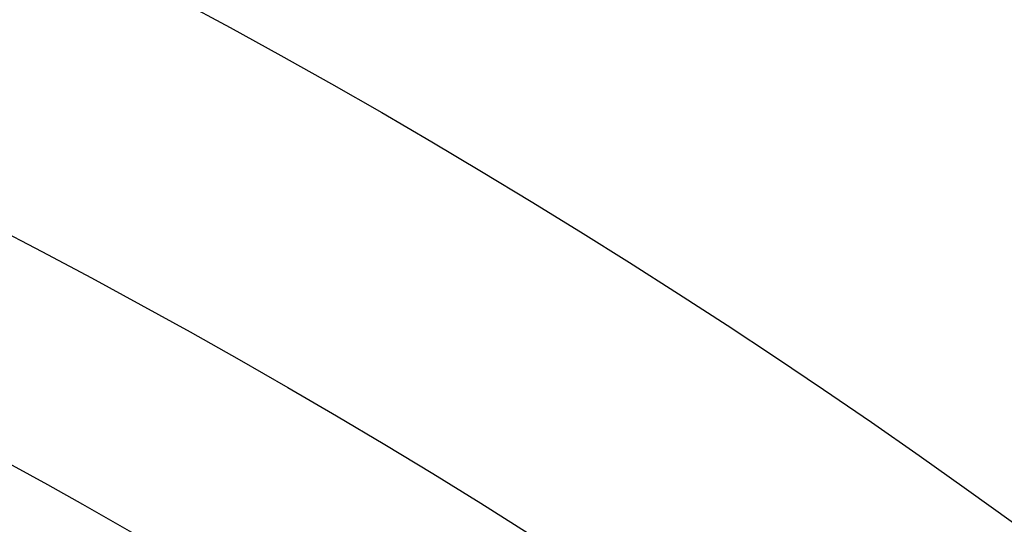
# Model space of a CAD drawing. Extents: x 12895 to 14339, y -6833 to -5581.
# Tile 33 of 79: x 13637.51 to 13643.98, y -6343.04 to -6339.73. Entities that reach past the tile are written whole.
import ezdxf

# ---------------------------------------------------------------- set-up
doc = ezdxf.new("R2010")
doc.units = 0
doc.layers.get('0').update_dxf_attribs({"linetype": 'CONTINUOUS'})
doc.layers.add('BLANCO_METALICO', color=7, linetype='CONTINUOUS')
doc.layers.add('COLOR', color=7, linetype='CONTINUOUS')

msp = doc.modelspace()

# ---------------------------------------------------------------- linework, layer by layer
at = {"extrusion": (-0.2249510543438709, 8.038899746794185e-15, 0.9743700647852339)}
msp.add_lwpolyline([(6339.841516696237, 13345.0425022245), (6339.366101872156, 13344.7073845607), (6338.892938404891, 13344.36819328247), (6338.422075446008, 13344.02495177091), (6337.95356184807, 13343.67768423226), (6337.487446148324, 13343.32641569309), (6337.023776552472, 13342.97117199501), (6336.562600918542, 13342.61197978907), (6336.103966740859, 13342.24886652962), (6335.647921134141, 13341.88186046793), (6335.194510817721, 13341.51099064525), (6334.743782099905, 13341.13628688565), (6334.29578086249, 13340.75777978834), (6333.850552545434, 13340.37550071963), (6333.408142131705, 13339.98948180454), (6332.968594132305, 13339.59975591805), (6332.531952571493, 13339.2063566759), (6332.098260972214, 13338.80931842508), (6331.667562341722, 13338.40867623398), (6331.239899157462, 13338.00446588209), (6330.815313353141, 13337.5967238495), (6330.393846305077, 13337.18548730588), (6329.975538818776, 13336.77079409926), (6329.560431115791, 13336.35268274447), (6329.148562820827, 13335.93119241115), (6328.739972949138, 13335.50636291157), (6328.334699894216, 13335.07823468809), (6327.932781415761, 13334.64684880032), (6327.53425462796, 13334.21224691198), (6327.139155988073, 13333.77447127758), (6326.747521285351, 13333.33356472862), (6326.359385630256, 13332.8895706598), (6325.974783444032, 13332.44253301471), (6325.593748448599, 13331.9924962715), (6325.216313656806, 13331.53950542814), (6324.842511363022, 13331.08360598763), (6324.472373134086, 13330.6248439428), (6324.105929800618, 13330.16326576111), (6323.743211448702, 13329.69891836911), (6323.384247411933, 13329.23184913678), (6323.029066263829, 13328.76210586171), (6322.677695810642, 13328.28973675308), (6322.330163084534, 13327.81479041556), (6321.98649433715, 13327.33731583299), (6321.646715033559, 13326.85736235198), (6321.310849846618, 13326.37497966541), (6320.978922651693, 13325.89021779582), (6320.650956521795, 13325.40312707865), (6320.326973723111, 13324.91375814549), (6320.00699571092, 13324.42216190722), (6319.691043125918, 13323.92838953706), (6319.379135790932, 13323.43249245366), (6319.071292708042, 13322.93452230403), (6318.767532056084, 13322.4345309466), (6318.467871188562, 13321.9325704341), (6318.17232663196, 13321.42869299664), (6317.88091408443, 13320.92295102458), (6317.593648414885, 13320.41539705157), (6317.310543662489, 13319.90608373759), (6317.031613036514, 13319.39506385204), (6316.756868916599, 13318.88239025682), (6316.486322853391, 13318.36811588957), (6316.219985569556, 13317.85229374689), (6315.957866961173, 13317.33497686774), (6315.699976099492, 13316.81621831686), (6315.446321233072, 13316.29607116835), (6315.196909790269, 13315.77458848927), (6314.951748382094, 13315.25182332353), (6314.710842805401, 13314.72782867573), (6314.474198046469, 13314.20265749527), (6314.241818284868, 13313.67636266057), (6314.013706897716, 13313.14899696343), (6313.789866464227, 13312.62061309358), (6313.570298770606, 13312.09126362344), (6313.355004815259, 13311.56100099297), (6313.143984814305, 13311.02987749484), (6312.93723820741, 13310.49794525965), (6312.734763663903, 13309.96525624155), (6312.536559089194, 13309.43186220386), (6312.342621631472, 13308.89781470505), (6312.152947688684, 13308.36316508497), (6311.967532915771, 13307.82796445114), (6311.786372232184, 13307.29226366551), (6311.609459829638, 13306.75611333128), (6311.43678918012, 13306.21956378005), (6311.268353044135, 13305.68266505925), (6311.104143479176, 13305.14546691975), (6310.944151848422, 13304.60801880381), (6310.788368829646, 13304.07036983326), (6310.63678442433, 13303.53256879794), (6310.489387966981, 13302.99466414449), (6310.346168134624, 13302.45670396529), (6310.207112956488, 13301.91873598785), (6310.072209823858, 13301.3808075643), (6309.941445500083, 13300.84296566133), (6309.814806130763, 13300.30525685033), (6309.69227725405, 13299.76772729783), (6309.573843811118, 13299.23042275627), (6309.459490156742, 13298.69338855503), (6309.349200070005, 13298.15666959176), (6309.242956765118, 13297.62031032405), (6309.140742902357, 13297.08435476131), (6309.04254059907, 13296.54884645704), (6308.948331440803, 13296.01382850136), (6308.858096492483, 13295.47934351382), (6308.771816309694, 13294.94543363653), (6308.689470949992, 13294.4121405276), (6308.611039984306, 13293.87950535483), (6308.536502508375, 13293.34756878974), (6308.465837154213, 13292.81637100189), (6308.399022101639, 13292.28595165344), (6308.336035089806, 13291.75634989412), (6308.27685342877, 13291.22760435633), (6308.221454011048, 13290.69975315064), (6308.169813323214, 13290.17283386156), (6308.121907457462, 13289.64688354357), (6308.077712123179, 13289.12193871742), (6308.037202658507, 13288.59803536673), (6308.00035404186, 13288.07520893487), (6307.967140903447, 13287.55349432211), (6307.937537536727, 13287.03292588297), (6307.911517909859, 13286.51353742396), (6307.889055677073, 13285.99536220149), (6307.87012419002, 13285.47843292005), (6307.854696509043, 13284.96278173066), (6307.842745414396, 13284.4484402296), (6307.834243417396, 13283.93543945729), (6307.829162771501, 13283.42380989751), (6307.827475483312, 13282.91358147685), (6307.82922295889, 13282.39433270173), (6307.834485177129, 13281.87363342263), (6307.843291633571, 13281.35151519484), (6307.855671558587, 13280.82801017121), (6307.871653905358, 13280.30315110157), (6307.891267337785, 13279.77697133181), (6307.914540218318, 13279.2495048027), (6307.941500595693, 13278.72078604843), (6307.972176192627, 13278.1908501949), (6308.006594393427, 13277.6597329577), (6308.044782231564, 13277.12747063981), (6308.086766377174, 13276.59410012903), (6308.132573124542, 13276.05965889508), (6308.182228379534, 13275.5241849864), (6308.235757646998, 13274.98771702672), (6308.293186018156, 13274.45029421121), (6308.354538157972, 13273.91195630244), (6308.419838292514, 13273.37274362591), (6308.48911019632, 13272.83269706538), (6308.562377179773, 13272.2918580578), (6308.639662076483, 13271.75026858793), (6308.720987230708, 13271.20797118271), (6308.806374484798, 13270.66500890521), (6308.895845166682, 13270.1214253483), (6308.989420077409, 13269.577264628), (6309.087119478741, 13269.03257137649), (6309.188963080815, 13268.4873907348), (6309.294970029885, 13267.94176834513), (6309.405158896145, 13267.39575034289), (6309.519547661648, 13266.84938334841), (6309.638153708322, 13266.30271445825), (6309.760993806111, 13265.75579123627), (6309.888084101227, 13265.20866170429), (6310.019440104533, 13264.66137433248), (6310.155076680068, 13264.11397802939), (6310.295008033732, 13263.56652213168), (6310.439247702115, 13263.01905639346), (6310.587808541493, 13262.47163097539), (6310.74070271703, 13261.92429643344), (6310.897941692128, 13261.37710370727), (6311.059536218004, 13260.83010410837), (6311.225496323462, 13260.28334930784), (6311.395831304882, 13259.7368913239), (6311.570549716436, 13259.19078250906), (6311.749659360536, 13258.64507553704), (6311.933167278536, 13258.0998233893), (6312.121079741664, 13257.55507934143), (6312.313402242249, 13257.01089694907), (6312.510139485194, 13256.46733003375), (6312.711295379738, 13255.92443266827), (6312.916873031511, 13255.38225916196), (6313.126874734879, 13254.84086404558), (6313.341301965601, 13254.30030205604), (6313.560155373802, 13253.7606281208), (6313.783434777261, 13253.22189734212), (6314.011139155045, 13252.68416498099), (6314.243266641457, 13252.1474864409), (6314.479814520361, 13251.61191725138), (6314.720779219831, 13251.07751305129), (6314.966156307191, 13250.544329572), (6315.21594048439, 13250.01242262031), (6315.470125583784, 13249.48184806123), (6315.728704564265, 13248.95266180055), (6315.991669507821, 13248.42491976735), (6316.259011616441, 13247.8986778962), (6316.530721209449, 13247.37399210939), (6316.806787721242, 13246.85091829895), (6317.087199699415, 13246.32951230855), (6317.371944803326, 13245.80982991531), (6317.661009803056, 13245.29192681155), (6317.954380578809, 13244.7758585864), (6318.252042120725, 13244.26168070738), (6318.553978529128, 13243.74944850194), (6318.860173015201, 13243.23921713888), (6319.170607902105, 13242.73104160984), (6319.485264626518, 13242.22497671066), (6319.80412374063, 13241.72107702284), (6320.127164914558, 13241.21939689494), (6320.454366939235, 13240.71999042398), (6320.785707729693, 13240.22291143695), (6321.121164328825, 13239.72821347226), (6321.460712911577, 13239.23594976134), (6321.80432878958, 13238.74617321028), (6322.151986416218, 13238.25893638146), (6322.503659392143, 13237.77429147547), (6322.85932047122, 13237.29229031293), (6323.218941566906, 13236.81298431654), (6323.582493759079, 13236.33642449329), (6323.949947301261, 13235.86266141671), (6324.321271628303, 13235.39174520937), (6324.696435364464, 13234.92372552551), (6325.075406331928, 13234.45865153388), (6325.458151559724, 13233.99657190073), (6325.844637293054, 13233.53753477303), (6326.234829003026, 13233.08158776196), (6326.628691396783, 13232.62877792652), (6327.026188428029, 13232.17915175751), (6327.427283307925, 13231.73275516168), (6327.83193851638, 13231.28963344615), (6328.240115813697, 13230.84983130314), (6328.651776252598, 13230.413392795), (6329.066880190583, 13229.98036133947), (6329.485387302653, 13229.55077969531), (6329.907256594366, 13229.12468994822), (6330.332446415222, 13228.70213349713), (6330.760914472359, 13228.28315104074), (6331.192617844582, 13227.86778256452), (6331.627512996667, 13227.45606732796), (6332.065555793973, 13227.04804385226), (6332.506701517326, 13226.64374990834), (6332.950904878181, 13226.24322250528), (6333.398120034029, 13225.84649787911), (6333.848300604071, 13225.45361148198), (6334.301399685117, 13225.06459797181), (6334.757369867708, 13224.67949120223), (6335.21616325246, 13224.29832421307), (6335.677731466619, 13223.92112922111), (6336.142025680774, 13223.54793761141), (6336.608996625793, 13223.17877992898), (6337.078594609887, 13222.81368587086), (6337.550769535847, 13222.45268427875), (6338.025470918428, 13222.09580313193), (6338.502647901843, 13221.74306954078), (6338.982249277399, 13221.3945097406), (6339.464223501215, 13221.05014908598), (6339.948518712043, 13220.71001204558), (6340.435082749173, 13220.37412219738), (6340.923863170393, 13220.04250222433)], dxfattribs=at)
at = {"extrusion": (-0.2249510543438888, -3.01232403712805e-14, 0.9743700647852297)}
msp.add_lwpolyline([(6339.083899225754, 13220.04250222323), (6338.617968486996, 13220.37982577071), (6338.154309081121, 13220.72108551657), (6337.692967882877, 13221.06625769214), (6337.233991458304, 13221.41531775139), (6336.777426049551, 13221.76824037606), (6336.323317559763, 13222.12499948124), (6335.871711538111, 13222.48556822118), (6335.422653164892, 13222.84991899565), (6334.976187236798, 13223.21802345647), (6334.532358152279, 13223.58985251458), (6334.091209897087, 13223.96537634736), (6333.652786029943, 13224.34456440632), (6333.217129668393, 13224.72738542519), (6332.784283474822, 13225.11380742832), (6332.354289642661, 13225.5037977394), (6331.927189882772, 13225.89732299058), (6331.503025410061, 13226.29434913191), (6331.081836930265, 13226.69484144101), (6330.663664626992, 13227.09876453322), (6330.248548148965, 13227.50608237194), (6329.836526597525, 13227.91675827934), (6329.427638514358, 13228.33075494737), (6329.021921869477, 13228.748034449), (6328.619414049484, 13229.16855824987), (6328.220151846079, 13229.59228722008), (6327.824171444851, 13230.0191816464), (6327.43150841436, 13230.4492012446), (6327.042197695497, 13230.88230517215), (6326.656273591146, 13231.3184520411), (6326.273769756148, 13231.75759993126), (6325.894719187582, 13232.19970640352), (6325.519154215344, 13232.64472851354), (6325.147106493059, 13233.09262282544), (6324.778606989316, 13233.54334542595), (6324.413685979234, 13233.99685193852), (6324.052373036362, 13234.45309753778), (6323.694697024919, 13234.91203696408), (6323.340686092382, 13235.37362453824), (6322.990367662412, 13235.83781417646), (6322.643768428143, 13236.30455940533), (6322.300914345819, 13236.77381337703), (6321.961830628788, 13237.24552888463), (6321.626541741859, 13237.71965837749), (6321.295071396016, 13238.19615397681), (6320.967442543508, 13238.67496749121), (6320.643677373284, 13239.15605043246), (6320.323797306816, 13239.63935403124), (6320.007822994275, 13240.12482925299), (6319.695774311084, 13240.61242681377), (6319.387670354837, 13241.10209719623), (6319.08352944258, 13241.59379066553), (6318.783369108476, 13242.08745728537), (6318.487206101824, 13242.58304693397), (6318.195056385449, 13243.08050932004), (6317.906935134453, 13243.57979399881), (6317.622856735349, 13244.08085038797), (6317.342834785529, 13244.58362778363), (6317.066882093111, 13245.08807537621), (6316.795010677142, 13245.59414226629), (6316.527231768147, 13246.10177748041), (6316.263555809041, 13246.61092998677), (6316.003992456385, 13247.12154871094), (6315.748550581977, 13247.63358255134), (6315.497238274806, 13248.14698039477), (6315.250062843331, 13248.66169113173), (6315.007030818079, 13249.17766367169), (6314.768147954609, 13249.69484695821), (6314.533419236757, 13250.21318998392), (6314.302848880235, 13250.73264180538), (6314.076440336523, 13251.25315155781), (6313.854196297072, 13251.77466846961), (6313.636118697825, 13252.29714187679), (6313.42220872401, 13252.82052123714), (6313.212466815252, 13253.34475614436), (6313.006892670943, 13253.86979634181), (6312.805485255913, 13254.39559173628), (6312.608242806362, 13254.92209241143), (6312.415162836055, 13255.44924864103), (6312.226242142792, 13255.97701090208), (6312.041476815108, 13256.50532988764), (6311.860862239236, 13257.03415651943), (6311.684393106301, 13257.56344196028), (6311.512063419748, 13258.09313762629), (6311.343866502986, 13258.62319519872), (6311.179795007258, 13259.15356663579), (6311.019840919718, 13259.68420418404), (6310.863995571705, 13260.2150603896), (6310.712249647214, 13260.74608810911), (6310.564593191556, 13261.27724052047), (6310.421015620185, 13261.80847113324), (6310.281505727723, 13262.33973379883), (6310.146051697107, 13262.87098272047), (6310.01464110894, 13263.40217246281), (6309.887260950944, 13263.93325796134), (6309.763897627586, 13264.4641945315), (6309.644536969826, 13264.99493787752), (6309.529164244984, 13265.525444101), (6309.417764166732, 13266.05566970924), (6309.310320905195, 13266.5855716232), (6309.206818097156, 13267.11510718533), (6309.107238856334, 13267.64423416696), (6309.011565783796, 13268.17291077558), (6308.919780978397, 13268.70109566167), (6308.831866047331, 13269.22874792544), (6308.747802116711, 13269.75582712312), (6308.667569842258, 13270.28229327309), (6308.591149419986, 13270.80810686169), (6308.518520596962, 13271.33322884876), (6308.449662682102, 13271.85762067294), (6308.384554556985, 13272.3812442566), (6308.3231746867, 13272.90406201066), (6308.265501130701, 13273.42603683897), (6308.211511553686, 13273.94713214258), (6308.16118323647, 13274.46731182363), (6308.114493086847, 13274.98654028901), (6308.071417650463, 13275.50478245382), (6308.031933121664, 13276.02200374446), (6307.996015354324, 13276.53817010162), (6307.963639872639, 13277.05324798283), (6307.934781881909, 13277.56720436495), (6307.909416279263, 13278.08000674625), (6307.887517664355, 13278.59162314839), (6307.869060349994, 13279.10202211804), (6307.854018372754, 13279.61117272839), (6307.842365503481, 13280.11904458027), (6307.834075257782, 13280.62560780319), (6307.829120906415, 13281.13083305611), (6307.827475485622, 13281.63469152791), (6307.829268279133, 13282.16063006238), (6307.834667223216, 13282.68805624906), (6307.843702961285, 13283.21693728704), (6307.856405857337, 13283.74723974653), (6307.872805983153, 13284.27892956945), (6307.892933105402, 13284.81197207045), (6307.916816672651, 13285.34633193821), (6307.944485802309, 13285.88197323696), (6307.975969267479, 13286.41885940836), (6308.011295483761, 13286.9569532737), (6308.050492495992, 13287.49621703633), (6308.093587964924, 13288.03661228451), (6308.140609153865, 13288.5780999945), (6308.191582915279, 13289.12064053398), (6308.246535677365, 13289.66419366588), (6308.305493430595, 13290.2087185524), (6308.368481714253, 13290.75417375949), (6308.435525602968, 13291.30051726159), (6308.506649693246, 13291.84770644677), (6308.58187809, 13292.39569812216), (6308.661234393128, 13292.94444851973), (6308.744741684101, 13293.49391330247), (6308.83242251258, 13294.04404757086), (6308.924298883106, 13294.59480586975), (6309.020392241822, 13295.14614219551), (6309.120723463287, 13295.69801000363), (6309.225312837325, 13296.25036221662), (6309.334180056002, 13296.80315123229), (6309.447344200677, 13297.35632893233), (6309.564823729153, 13297.90984669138), (6309.686636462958, 13298.46365538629), (6309.812799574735, 13299.01770540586), (6309.943329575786, 13299.57194666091), (6310.078242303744, 13300.12632859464), (6310.217552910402, 13300.68080019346), (6310.361275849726, 13301.23530999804), (6310.509424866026, 13301.78980611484), (6310.662012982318, 13302.34423622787), (6310.819052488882, 13302.8985476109), (6310.980554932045, 13303.45268713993), (6311.146531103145, 13304.00660130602), (6311.316991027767, 13304.56023622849), (6311.49194395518, 13305.11353766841), (6311.671398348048, 13305.66645104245), (6311.855361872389, 13306.21892143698), (6312.043841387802, 13306.77089362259), (6312.236842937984, 13307.32231206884), (6312.434371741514, 13307.87312095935), (6312.636432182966, 13308.42326420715), (6312.843027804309, 13308.97268547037), (6313.054161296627, 13309.5213281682), (6313.26983449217, 13310.06913549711), (6313.490048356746, 13310.61605044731), (6313.714802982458, 13311.16201581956), (6313.944097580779, 13311.70697424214), (6314.177930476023, 13312.25086818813), (6314.416299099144, 13312.79363999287), (6314.659199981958, 13313.33523187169), (6314.906628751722, 13313.87558593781), (6315.158580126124, 13314.41464422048), (6315.415047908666, 13314.95234868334), (6315.676024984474, 13315.48864124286), (6315.941503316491, 13316.02346378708), (6316.211473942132, 13316.55675819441), (6316.485926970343, 13317.08846635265), (6316.764851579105, 13317.6185301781), (6317.048236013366, 13318.14689163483), (6317.336067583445, 13318.67349275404), (6317.628332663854, 13319.19827565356), (6317.925016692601, 13319.72118255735), (6318.226104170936, 13320.24215581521), (6318.53157866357, 13320.76113792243), (6318.841422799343, 13321.27807153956), (6319.155618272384, 13321.79289951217), (6319.474145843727, 13322.30556489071), (6319.79698534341, 13322.81601095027), (6320.124115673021, 13323.32418121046), (6320.455514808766, 13323.83001945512), (6320.791159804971, 13324.33346975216), (6321.131026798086, 13324.83447647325), (6321.475091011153, 13325.33298431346), (6321.823326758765, 13325.82893831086), (6322.175707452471, 13326.32228386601), (6322.532205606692, 13326.81296676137), (6322.892792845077, 13327.30093318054), (6323.257439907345, 13327.78612972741), (6323.626116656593, 13328.26850344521), (6323.998792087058, 13328.74800183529), (6324.375434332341, 13329.2245728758), (6324.756010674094, 13329.69816504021), (6325.140487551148, 13330.16872731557), (6325.528830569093, 13330.63620922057), (6325.921004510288, 13331.1005608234), (6326.31697334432, 13331.56173275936), (6326.716700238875, 13332.01967624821), (6327.12014757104, 13332.47434311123), (6327.527276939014, 13332.92568578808), (6327.938049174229, 13333.3736573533), (6328.352424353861, 13333.8182115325), (6328.770361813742, 13334.25930271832), (6329.191820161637, 13334.69688598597), (6329.616757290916, 13335.1309171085), (6330.045130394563, 13335.56135257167), (6330.476895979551, 13335.98814958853), (6330.912009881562, 13336.41126611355), (6331.350427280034, 13336.83066085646), (6331.792102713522, 13337.24629329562), (6332.236990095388, 13337.65812369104), (6332.685042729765, 13338.06611309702), (6333.136213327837, 13338.4702233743), (6333.590454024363, 13338.87041720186), (6334.047716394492, 13339.26665808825), (6334.507951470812, 13339.6589103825), (6334.971109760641, 13340.04713928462), (6335.437141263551, 13340.43131085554), (6335.905995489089, 13340.81139202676), (6336.37762147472, 13341.18735060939), (6336.851967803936, 13341.55915530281), (6337.328982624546, 13341.92677570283), (6337.808613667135, 13342.29018230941), (6338.290808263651, 13342.64934653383), (6338.775513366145, 13343.00424070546), (6339.262675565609, 13343.354838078), (6339.752241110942, 13343.70111283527), (6340.244155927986, 13344.04304009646), (6340.73836563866, 13344.38059592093), (6341.234815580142, 13344.71375731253), (6341.733450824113, 13345.0425022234)], dxfattribs=at)
at = {"extrusion": (-0.2249510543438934, -5.035538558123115e-14, 0.9743700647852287)}
msp.add_lwpolyline([(6345.291704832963, 13220.04250222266), (6344.781155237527, 13220.35147062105), (6344.272609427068, 13220.66513533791), (6343.766127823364, 13220.98347740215), (6343.261770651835, 13221.30647676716), (6342.759597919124, 13221.63411231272), (6342.259669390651, 13221.96636184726), (6341.762044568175, 13222.30320211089), (6341.266782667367, 13222.64460877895), (6340.773942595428, 13222.99055646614), (6340.283582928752, 13223.34101873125), (6339.795761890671, 13223.6959680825), (6339.310537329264, 13224.05537598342), (6338.827966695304, 13224.4192128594), (6338.348107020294, 13224.78744810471), (6337.871014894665, 13225.16005009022), (6337.396746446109, 13225.53698617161), (6336.925357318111, 13225.91822269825), (6336.456902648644, 13226.30372502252), (6335.99143704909, 13226.69345750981), (6335.529014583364, 13227.08738354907), (6335.069688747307, 13227.48546556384), (6334.613512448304, 13227.88766502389), (6334.160537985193, 13228.29394245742), (6333.710817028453, 13228.70425746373), (6333.264400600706, 13229.11856872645), (6332.821339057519, 13229.53683402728), (6332.381682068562, 13229.95901026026), (6331.945478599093, 13230.38505344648), (6331.512776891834, 13230.81491874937), (6331.083624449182, 13231.24856049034), (6330.65806801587, 13231.68593216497), (6330.236153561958, 13232.12698645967), (6329.817926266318, 13232.57167526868), (6329.403430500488, 13233.01994971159), (6328.992709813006, 13233.47176015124), (6328.585806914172, 13233.92705621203), (6328.182763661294, 13234.38578679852), (6327.783621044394, 13234.84790011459), (6327.388419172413, 13235.31334368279), (6326.997197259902, 13235.78206436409), (6326.609993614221, 13236.25400837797), (6326.22684562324, 13236.72912132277), (6325.847789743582, 13237.20734819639), (6325.472861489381, 13237.68863341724), (6325.102095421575, 13238.17292084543), (6324.735525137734, 13238.66015380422), (6324.373183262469, 13239.15027510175), (6324.015101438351, 13239.64322705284), (6323.661310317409, 13240.13895150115), (6323.311839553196, 13240.63738984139), (6322.966717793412, 13241.13848304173), (6322.625972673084, 13241.64217166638), (6322.289630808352, 13242.14839589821), (6321.957717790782, 13242.6570955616), (6321.630258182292, 13243.16821014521), (6321.307275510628, 13243.68167882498), (6320.988792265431, 13244.19744048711), (6320.674829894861, 13244.71543375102), (6320.365408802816, 13245.23559699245), (6320.060548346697, 13245.75786836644), (6319.76026683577, 13246.28218583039), (6319.464581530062, 13246.80848716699), (6319.17350863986, 13247.3367100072), (6318.887063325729, 13247.86679185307), (6318.605259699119, 13248.39867010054), (6318.328110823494, 13248.9322820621), (6318.055628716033, 13249.46756498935), (6317.787824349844, 13250.00445609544), (6317.524707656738, 13250.54289257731), (6317.266287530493, 13251.08281163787), (6317.012571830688, 13251.62415050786), (6316.763567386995, 13252.16684646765), (6316.519280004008, 13252.71083686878), (6316.279714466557, 13253.25605915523), (6316.04487454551, 13253.80245088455), (6315.814763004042, 13254.3499497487), (6315.589381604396, 13254.89849359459), (6315.368731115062, 13255.44802044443), (6315.152811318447, 13255.99846851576), (6314.941621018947, 13256.54977624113), (6314.735158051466, 13257.1018822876), (6314.533419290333, 13257.65472557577), (6314.336400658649, 13258.20824529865), (6314.144097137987, 13258.76238094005), (6313.956502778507, 13259.31707229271), (6313.773610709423, 13259.87225947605), (6313.595413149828, 13260.42788295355), (6313.421901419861, 13260.9838835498), (6313.253065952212, 13261.54020246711), (6313.088896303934, 13262.09678130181), (6312.929381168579, 13262.65356206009), (6312.774508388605, 13263.21048717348), (6312.624264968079, 13263.76749951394), (6312.478637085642, 13264.32454240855), (6312.337610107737, 13264.88155965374), (6312.201168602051, 13265.43849552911), (6312.069296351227, 13265.99529481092), (6311.941976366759, 13266.55190278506), (6311.819190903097, 13267.10826525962), (6311.700921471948, 13267.66432857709), (6311.587148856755, 13268.22003962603), (6311.477853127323, 13268.77534585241), (6311.373013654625, 13269.33019527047), (6311.272609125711, 13269.88453647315), (6311.176617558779, 13270.4383186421), (6311.08501631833, 13270.99149155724), (6310.997782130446, 13271.54400560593), (6310.914891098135, 13272.09581179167), (6310.836318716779, 13272.64686174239), (6310.762039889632, 13273.19710771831), (6310.692028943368, 13273.74650261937), (6310.626259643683, 13274.29499999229), (6310.564705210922, 13274.84255403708), (6310.507338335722, 13275.38911961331), (6310.454131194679, 13275.93465224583), (6310.405055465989, 13276.47910813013), (6310.360082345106, 13277.02244413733), (6310.319182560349, 13277.56461781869), (6310.282326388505, 13278.1055874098), (6310.249483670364, 13278.64531183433), (6310.220623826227, 13279.18375070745), (6310.195715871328, 13279.72086433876), (6310.174728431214, 13280.25661373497), (6310.157629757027, 13280.79096060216), (6310.144387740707, 13281.32386734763), (6310.1349699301, 13281.85529708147), (6310.129343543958, 13282.38521361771), (6310.127475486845, 13282.91358147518), (6310.129274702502, 13283.43212239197), (6310.134693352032, 13283.95215562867), (6310.143762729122, 13284.47364766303), (6310.15651383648, 13284.99656431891), (6310.172977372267, 13285.52087076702), (6310.193183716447, 13286.04653152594), (6310.217162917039, 13286.57351046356), (6310.24494467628, 13287.1017707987), (6310.276558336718, 13287.63127510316), (6310.312032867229, 13288.16198530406), (6310.351396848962, 13288.69386268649), (6310.394678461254, 13289.22686789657), (6310.441905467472, 13289.76096094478), (6310.493105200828, 13290.29610120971), (6310.54830455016, 13290.83224744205), (6310.607529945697, 13291.36935776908), (6310.670807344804, 13291.90738969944), (6310.738162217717, 13292.44630012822), (6310.809619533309, 13292.98604534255), (6310.885203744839, 13293.52658102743), (6310.964938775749, 13294.06786227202), (6311.048848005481, 13294.60984357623), (6311.13695425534, 13295.15247885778), (6311.229279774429, 13295.69572145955), (6311.32584622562, 13296.23952415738), (6311.426674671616, 13296.78383916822), (6311.531785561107, 13297.32861815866), (6311.641198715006, 13297.87381225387), (6311.754933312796, 13298.41937204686), (6311.873007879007, 13298.96524760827), (6311.995440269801, 13299.51138849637), (6312.122247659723, 13300.05774376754), (6312.253446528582, 13300.60426198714), (6312.389052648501, 13301.15089124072), (6312.529081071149, 13301.69757914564), (6312.673546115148, 13302.24427286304), (6312.82246135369, 13302.79091911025), (6312.975839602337, 13303.33746417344), (6313.133692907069, 13303.88385392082), (6313.296032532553, 13304.43003381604), (6313.462868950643, 13304.97594893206), (6313.634211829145, 13305.52154396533), (6313.810070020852, 13306.06676325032), (6313.99045155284, 13306.61155077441), (6314.175363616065, 13307.15585019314), (6314.364812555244, 13307.69960484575), (6314.558803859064, 13308.24275777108), (6314.757342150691, 13308.78525172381), (6314.960431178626, 13309.32702919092), (6315.16807380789, 13309.86803240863), (6315.380272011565, 13310.40820337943), (6315.5970268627, 13310.94748388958), (6315.818338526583, 13311.48581552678), (6316.044206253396, 13312.02313969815), (6316.27462837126, 13312.55939764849), (6316.509602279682, 13313.09453047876), (6316.749124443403, 13313.62847916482), (6316.993190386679, 13314.1611845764), (6317.241794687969, 13314.69258749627), (6317.494930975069, 13315.22262863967), (6317.752591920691, 13315.75124867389), (6318.014769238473, 13316.27838823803), (6318.281453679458, 13316.803987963), (6318.552635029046, 13317.32798849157), (6318.828302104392, 13317.85033049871), (6319.108442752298, 13318.3709547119), (6319.393043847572, 13318.88980193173), (6319.682091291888, 13319.40681305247), (6319.975570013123, 13319.92192908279), (6320.273463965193, 13320.43509116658), (6320.575756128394, 13320.94624060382), (6320.882428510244, 13321.45531887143), (6321.193462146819, 13321.96226764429), (6321.508837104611, 13322.46702881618), (6321.828532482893, 13322.96954452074), (6322.152526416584, 13323.46975715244), (6322.48079607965, 13323.96760938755), (6322.813317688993, 13324.463044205), (6323.150066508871, 13324.95600490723), (6323.491016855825, 13325.44643514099), (6323.836142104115, 13325.93427891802), (6324.185414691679, 13326.41948063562), (6324.538806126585, 13326.90198509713), (6324.896286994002, 13327.38173753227), (6325.257826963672, 13327.85868361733), (6325.623394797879, 13328.33276949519), (6325.992958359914, 13328.80394179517), (6326.366484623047, 13329.27214765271), (6326.743939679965, 13329.73733472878), (6327.125288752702, 13330.19945122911), (6327.510496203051, 13330.65844592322), (6327.899525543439, 13331.11426816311), (6328.29233944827, 13331.56686790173), (6328.688899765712, 13332.01619571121), (6329.089167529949, 13332.46220280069), (6329.493102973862, 13332.90484103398), (6329.900665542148, 13333.34406294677), (6330.311813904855, 13333.77982176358), (6330.72650597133, 13334.21207141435), (6331.144698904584, 13334.64076655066), (6331.56634913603, 13335.06586256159), (6331.991412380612, 13335.48731558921), (6332.419843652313, 13335.9050825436), (6332.851597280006, 13336.31912111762), (6333.28662692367, 13336.72938980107), (6333.72488559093, 13337.13584789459), (6334.166325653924, 13337.53845552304), (6334.610898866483, 13337.93717364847), (6335.058556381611, 13338.33196408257), (6335.509248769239, 13338.72278949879), (6335.962926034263, 13339.10961344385), (6336.419537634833, 13339.49240034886), (6336.879032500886, 13339.87111553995), (6337.341359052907, 13340.24572524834), (6337.806465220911, 13340.61619662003), (6338.274298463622, 13340.98249772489), (6338.744805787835, 13341.34459756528), (6339.217933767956, 13341.70246608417), (6339.693628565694, 13342.05607417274), (6340.171835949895, 13342.40539367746), (6340.652501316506, 13342.7503974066), (6341.135569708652, 13343.09105913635), (6341.620985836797, 13343.42735361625), (6342.108694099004, 13343.75925657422), (6342.598638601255, 13344.086744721), (6343.090763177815, 13344.40979575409), (6343.585011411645, 13344.72838836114), (6344.081326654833, 13345.04250222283)], dxfattribs=at)
at = {"extrusion": (-0.2249510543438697, 2.144614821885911e-14, 0.9743700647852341)}
msp.add_lwpolyline([(6345.598703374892, 13344.68873140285), (6345.084589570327, 13344.38114209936), (6344.572462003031, 13344.06880151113), (6344.06238205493, 13343.75172823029), (6343.554410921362, 13343.42994194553), (6343.048609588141, 13343.10346344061), (6342.545038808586, 13342.77231459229), (6342.043759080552, 13342.43651836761), (6341.54483062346, 13342.09609882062), (6341.048313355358, 13341.75108108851), (6340.55426687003, 13341.40149138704), (6340.062750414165, 13341.04735700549), (6339.573822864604, 13340.68870630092), (6339.087542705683, 13340.32556869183), (6338.603968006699, 13339.95797465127), (6338.123156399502, 13339.5859556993), (6337.645165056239, 13339.20954439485), (6337.170050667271, 13338.82877432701), (6336.697869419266, 13338.44368010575), (6336.228676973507, 13338.05429735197), (6335.762528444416, 13337.66066268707), (6335.299478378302, 13337.26281372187), (6334.839580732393, 13336.86078904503), (6334.382888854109, 13336.45462821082), (6333.92945546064, 13336.04437172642), (6333.479332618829, 13335.63006103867), (6333.032571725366, 13335.21173852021), (6332.58922348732, 13334.78944745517), (6332.149337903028, 13334.36323202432), (6331.712964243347, 13333.9331372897), (6331.280151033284, 13333.49920917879), (6330.850946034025, 13333.06149446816), (6330.425396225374, 13332.62004076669), (6330.003547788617, 13332.17489649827), (6329.585446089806, 13331.72611088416), (6329.171135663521, 13331.27373392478), (6328.760660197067, 13330.81781638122), (6328.354062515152, 13330.35840975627), (6327.951384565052, 13329.89556627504), (6327.552667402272, 13329.42933886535), (6327.157951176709, 13328.95978113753), (6326.76727511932, 13328.48694736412), (6326.380677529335, 13328.01089245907), (6325.998195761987, 13327.53167195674), (6325.619866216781, 13327.04934199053), (6325.245724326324, 13326.56395927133), (6324.875804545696, 13326.07558106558), (6324.510140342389, 13325.58426517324), (6324.148764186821, 13325.09006990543), (6323.791707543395, 13324.5930540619), (6323.439000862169, 13324.09327690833), (6323.090673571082, 13323.59079815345), (6322.746754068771, 13323.08567792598), (6322.407269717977, 13322.57797675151), (6322.072246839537, 13322.06775552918), (6321.741710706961, 13321.55507550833), (6321.415685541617, 13321.03999826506), (6321.094194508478, 13320.52258567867), (6320.777259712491, 13320.0028999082), (6320.464902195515, 13319.48100336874), (6320.157141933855, 13318.95695870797), (6319.853997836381, 13318.43082878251), (6319.55548774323, 13317.9026766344), (6319.261628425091, 13317.37256546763), (6318.972435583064, 13316.84055862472), (6318.687923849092, 13316.30671956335), (6318.408106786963, 13315.77111183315), (6318.132996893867, 13315.23379905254), (6317.862605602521, 13314.69484488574), (6317.596943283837, 13314.15431301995), (6317.336019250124, 13313.61226714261), (6317.079841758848, 13313.06877091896), (6316.828418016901, 13312.52388796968), (6316.581754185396, 13311.97768184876), (6316.339855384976, 13311.43021602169), (6316.102725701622, 13310.88155384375), (6315.870368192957, 13310.33175853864), (6315.64278489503, 13309.78089317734), (6315.419976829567, 13309.22902065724), (6315.201944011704, 13308.6762036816), (6314.988685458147, 13308.12250473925), (6314.780199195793, 13307.56798608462), (6314.576482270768, 13307.01270971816), (6314.377530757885, 13306.45673736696), (6314.18333977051, 13305.90013046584), (6313.993903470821, 13305.34295013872), (6313.809215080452, 13304.7852571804), (6313.62926689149, 13304.22711203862), (6313.454050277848, 13303.66857479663), (6313.283555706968, 13303.10970515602), (6313.117772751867, 13302.55056242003), (6312.956690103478, 13301.99120547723), (6312.800295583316, 13301.43169278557), (6312.648576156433, 13300.87208235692), (6312.501517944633, 13300.31243174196), (6312.359106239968, 13299.75279801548), (6312.221325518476, 13299.1932377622), (6312.088159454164, 13298.63380706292), (6311.959590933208, 13298.07456148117), (6311.835602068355, 13297.51555605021), (6311.716174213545, 13296.95684526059), (6311.601287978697, 13296.39848304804), (6311.49092324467, 13295.84052278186), (6311.385059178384, 13295.28301725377), (6311.283674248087, 13294.72601866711), (6311.186746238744, 13294.16957862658), (6311.094252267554, 13293.61374812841), (6311.006168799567, 13293.05857755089), (6310.922471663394, 13292.50411664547), (6310.843136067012, 13291.9504145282), (6310.768136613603, 13291.3975196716), (6310.697447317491, 13290.84547989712), (6310.631041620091, 13290.29434236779), (6310.568892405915, 13289.74415358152), (6310.510972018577, 13289.19495936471), (6310.457252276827, 13288.64680486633), (6310.407704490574, 13288.09973455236), (6310.362299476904, 13287.55379220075), (6310.321007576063, 13287.0090208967), (6310.283798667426, 13286.4654630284), (6310.250642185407, 13285.92316028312), (6310.221507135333, 13285.38215364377), (6310.196362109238, 13284.84248338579), (6310.175175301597, 13284.30418907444), (6310.157914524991, 13283.76730956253), (6310.144547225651, 13283.23188298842), (6310.135040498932, 13282.69794677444), (6310.129361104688, 13282.16553762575), (6310.1274754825, 13281.63469152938), (6310.129227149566, 13281.12304824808), (6310.134502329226, 13280.60995159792), (6310.143331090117, 13280.09543377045), (6310.155743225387, 13279.57952757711), (6310.17176824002, 13279.06226644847), (6310.191435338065, 13278.54368443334), (6310.214773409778, 13278.02381619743), (6310.241811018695, 13277.50269702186), (6310.272576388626, 13276.98036280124), (6310.307097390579, 13276.45685004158), (6310.345401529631, 13275.93219585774), (6310.387515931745, 13275.40643797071), (6310.433467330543, 13274.87961470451), (6310.483282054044, 13274.35176498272), (6310.536986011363, 13273.82292832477), (6310.59460467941, 13273.29314484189), (6310.656163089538, 13272.76245523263), (6310.721685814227, 13272.2309007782), (6310.791196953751, 13271.69852333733), (6310.86472012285, 13271.16536534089), (6310.942278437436, 13270.63146978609), (6311.023894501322, 13270.09688023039), (6311.109590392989, 13269.56164078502), (6311.199387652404, 13269.02579610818), (6311.293307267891, 13268.4893913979), (6311.391369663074, 13267.95247238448), (6311.493594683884, 13267.41508532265), (6311.600001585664, 13266.87727698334), (6311.71060902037, 13266.33909464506), (6311.825435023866, 13265.80058608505), (6311.944497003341, 13265.26179956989), (6312.067811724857, 13264.72278384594), (6312.195395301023, 13264.18358812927), (6312.327263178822, 13263.64426209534), (6312.463430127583, 13263.10485586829), (6312.603910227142, 13262.56542000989), (6312.748716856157, 13262.02600550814), (6312.897862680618, 13261.48666376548), (6313.051359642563, 13260.94744658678), (6313.209218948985, 13260.40840616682), (6313.371451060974, 13259.86959507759), (6313.538065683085, 13259.33106625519), (6313.709071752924, 13258.79287298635), (6313.884477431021, 13258.25506889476), (6314.064290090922, 13257.71770792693), (6314.248516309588, 13257.18084433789), (6314.437161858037, 13256.64453267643), (6314.630231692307, 13256.10882777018), (6314.8277299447, 13255.57378471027), (6315.029659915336, 13255.03945883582), (6315.236024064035, 13254.50590571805), (6315.446824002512, 13253.97318114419), (6315.662060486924, 13253.44134110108), (6315.881733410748, 13252.9104417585), (6316.105841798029, 13252.38053945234), (6316.334383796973, 13251.85169066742), (6316.567356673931, 13251.32395202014), (6316.804756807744, 13250.79738024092), (6317.04657968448, 13250.27203215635), (6317.292819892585, 13249.74796467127), (6317.543471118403, 13249.22523475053), (6317.798526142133, 13248.70389940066), (6318.057976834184, 13248.18401565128), (6318.321814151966, 13247.66564053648), (6318.590028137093, 13247.14883107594), (6318.86260791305, 13246.63364425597), (6319.139541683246, 13246.1201370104), (6319.420816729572, 13245.60836620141), (6319.706419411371, 13245.09838860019), (6319.996335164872, 13244.5902608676), (6320.290548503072, 13244.08403953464), (6320.589043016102, 13243.57978098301), (6320.891801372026, 13243.0775414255), (6321.198805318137, 13242.57737688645), (6321.510035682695, 13242.07934318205), (6321.825472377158, 13241.58349590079), (6322.145094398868, 13241.08989038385), (6322.468879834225, 13240.59858170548), (6322.796805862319, 13240.10962465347), (6323.128848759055, 13239.62307370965), (6323.464983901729, 13239.13898303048), (6323.805185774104, 13238.65740642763), (6324.149427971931, 13238.1783973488), (6324.497683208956, 13237.70200885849), (6324.849923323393, 13237.22829361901), (6325.206119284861, 13236.75730387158), (6325.566241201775, 13236.28909141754), (6325.930258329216, 13235.82370759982), (6326.298139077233, 13235.36120328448), (6326.669851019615, 13234.9016288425), (6327.04536090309, 13234.44503413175), (6327.424634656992, 13233.99146847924), (6327.807637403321, 13233.54098066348), (6328.194333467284, 13233.09361889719), (6328.584686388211, 13232.64943081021), (6328.978658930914, 13232.2084634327), (6329.376213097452, 13231.77076317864), (6329.777310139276, 13231.33637582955), (6330.181910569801, 13230.90534651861), (6330.589974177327, 13230.47771971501), (6331.001460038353, 13230.0535392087), (6331.416326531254, 13229.63284809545), (6331.834531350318, 13229.21568876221), (6332.256031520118, 13228.80210287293), (6332.680783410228, 13228.39213135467), (6333.108742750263, 13227.98581438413), (6333.539864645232, 13227.58319137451), (6333.974103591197, 13227.1843009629), (6334.411413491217, 13226.78918099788), (6334.851747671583, 13226.39786852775), (6335.295058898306, 13226.010399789), (6335.741299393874, 13225.62681019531), (6336.190420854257, 13225.24713432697), (6336.642374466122, 13224.87140592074), (6337.097110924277, 13224.49965786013), (6337.554580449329, 13224.13192216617), (6338.014732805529, 13223.76822998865), (6338.477517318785, 13223.40861159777), (6338.942882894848, 13223.05309637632), (6339.410778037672, 13222.70171281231), (6339.881150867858, 13222.35448849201), (6340.35394914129, 13222.01145009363), (6340.829120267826, 13221.67262338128), (6341.306611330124, 13221.3380331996), (6341.786369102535, 13221.00770346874), (6342.268340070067, 13220.6816571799), (6342.752470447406, 13220.3599163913), (6343.238706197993, 13220.0425022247)], dxfattribs=at)
msp.add_lwpolyline([(13637.3284556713, -6341.078570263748), (13637.65601334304, -6341.249416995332), (13637.98218515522, -6341.422857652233), (13638.30694827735, -6341.598883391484), (13638.63027987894, -6341.777485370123), (13638.9521571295, -6341.958654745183), (13639.27255719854, -6342.142382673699), (13639.59145725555, -6342.328660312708), (13639.90883447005, -6342.517478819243), (13640.22466601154, -6342.708829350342), (13640.53892904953, -6342.902703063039), (13640.85160075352, -6343.099091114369), (13641.16265829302, -6343.297984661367), (13641.47207883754, -6343.49937486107), (13641.77983955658, -6343.703252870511), (13642.08591761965, -6343.909609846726), (13642.39029019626, -6344.11843694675), (13642.69293445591, -6344.329725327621), (13642.99382756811, -6344.543466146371), (13643.29294670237, -6344.759650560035), (13643.59026902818, -6344.97826972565), (13643.88577171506, -6345.199314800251), (13644.17943193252, -6345.422776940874)])
for centre, radius, start, end in [((13616.37125110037, -6381.069931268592, 89.37470231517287), 73.2424557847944, 29.99999999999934, 209.9999999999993), ((13616.37125110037, -6381.069931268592, 46.50000292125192), 71.74245578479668, 52.49999999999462, 187.500000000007), ((13616.37125114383, -6381.06993131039, 88.63012703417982), 71.44457953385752, 30.00000004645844, 209.9999999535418), ((13616.37125110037, -6381.069931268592, 89.05580518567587), 71.21139006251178, 30.0000000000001, 210.0000000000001), ((13616.37125110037, -6381.069931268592, 68.68735261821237), 73.2424557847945, 29.99999999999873, 71.59230499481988), ((13616.37125110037, -6381.069931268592, 67.93735261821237), 70.94245578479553, 30.00000000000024, 73.72660024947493), ((13616.37125110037, -6381.069931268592, 67.12500292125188), 53.58193971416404, 29.99999999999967, 209.9999999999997), ((13616.37125110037, -6381.069931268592, 65.62055118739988), 53.58193971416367, 29.99999999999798, 209.999999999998), ((13616.37125110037, -6381.069931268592, 67.12500292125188), 52.0912327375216, 29.99999999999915, 209.9999999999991), ((13616.37125110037, -6381.069931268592, 77.62500292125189), 52.09123273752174, 29.99999999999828, 209.9999999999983), ((13616.37125110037, -6381.069931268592, 105.1250029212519), 43.81815874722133, 30.00000000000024, 210.0000000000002), ((13616.37125110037, -6381.069931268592, 52.53957701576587), 42.50584972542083, 30.00000000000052, 210.0000000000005)]:
    msp.add_arc(centre, radius, start, end)
at = {"extrusion": (0, 0, -1)}
for centre, radius, start, end in [((-13616.37125110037, -6381.069931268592, -89.37470231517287), 70.9424557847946, 330.0000000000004, 150.0000000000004), ((-13616.37125110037, -6381.069931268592, -46.50000292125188), 70.9424557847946, 330.0000000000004, 150.0000000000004), ((-13616.37125110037, -6381.069931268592, -88.12500292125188), 52.09123273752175, 330.0000000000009, 150.0000000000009), ((-13616.37125110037, -6381.069931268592, -62.12500292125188), 47.03455676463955, 330.0000000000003, 150.0000000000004)]:
    msp.add_arc(centre, radius, start, end, dxfattribs=at)
at = {"extrusion": (0.2249510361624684, -1.183877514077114e-08, -0.9743700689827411)}
msp.add_arc((-6381.484605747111, 13283.13219694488, 2998.952090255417), 56.00000550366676, 27.61352608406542, 57.60763157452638, dxfattribs=at)
at = {"extrusion": (-0.2249511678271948, -6.97218638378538e-08, 0.9743700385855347)}
msp.add_arc((6381.489540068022, 13283.12954185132, -2999.898922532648), 56.00000007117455, 122.3923481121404, 152.3864611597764, dxfattribs=at)
at = {"layer": 'BLANCO_METALICO', "extrusion": (0, 0, -1)}
for centre, radius, start, end in [((-13616.37098787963, -6381.069931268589, -171.6470783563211), 99.09999999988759, 359.9999999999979, 180.0000000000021), ((-13616.37098787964, -6381.069931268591, -170.0309014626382), 98.69999999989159, 359.9999999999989, 180.0000000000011), ((-13616.37098787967, -6381.069931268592, -167.2309014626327), 98.19999999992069, 359.9999999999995, 180.0000000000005), ((-13616.37098787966, -6381.069931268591, -168.0309014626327), 98.1999999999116, 359.9999999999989, 180.0000000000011), ((-13616.37098787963, -6381.069931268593, -171.6470783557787), 99.49999999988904, 0, 180), ((-13616.37098787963, -6381.069931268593, -170.8389899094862), 99.49999999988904, 0, 180), ((-13616.37098787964, -6381.069931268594, -169.280901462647), 99.49999999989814, 5.237206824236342e-13, 179.9999999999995), ((-13616.37098787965, -6381.069931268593, -168.5309014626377), 98.69999999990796, 0, 180)]:
    msp.add_arc(centre, radius, start, end, dxfattribs=at)
at = {"layer": 'BLANCO_METALICO'}
for centre, radius, start, end in [((13616.37098787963, -6381.069931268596, 170.030901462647), 99.49999999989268, 1.571162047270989e-12, 179.9999999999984), ((13616.37098787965, -6381.069931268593, 168.5309014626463), 99.49999999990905, 0, 180), ((13616.37098787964, -6381.069931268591, 171.64707835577), 98.69999999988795, 359.9999999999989, 180.0000000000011), ((13616.37098787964, -6381.069931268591, 170.8389899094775), 98.69999999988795, 359.9999999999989, 180.0000000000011)]:
    msp.add_arc(centre, radius, start, end, dxfattribs=at)
at = {"layer": 'COLOR', "extrusion": (0, 0, -1)}
for centre, radius, start, end in [((-13616.37125823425, -6381.069948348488, 10.54089386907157), 152.392098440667, 333.381578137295, 153.381578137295), ((-13616.37125823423, -6381.069948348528, -22.44590218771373), 75.00000000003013, 63.38157813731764, 153.3815781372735), ((-13616.37125823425, -6381.06994834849, -32.97295255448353), 75.00000000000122, 63.38157813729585, 243.3815781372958), ((-13616.37125823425, -6381.069948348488, -18.68835025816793), 83.81579491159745, 333.3815781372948, 153.3815781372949), ((-13616.37125823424, -6381.069948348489, -43.50000292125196), 72.9999999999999, 63.38157813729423, 243.3815781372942), ((-13616.37125823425, -6381.06994834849, -33.3991820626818), 73.00000000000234, 63.3815781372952, 243.3815781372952), ((-13616.37125823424, -6381.069948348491, -43.50000292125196), 73.00000000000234, 63.3815781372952, 243.3815781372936), ((-13616.37125823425, -6381.06994834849, -43.50000292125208), 75.00000000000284, 63.38157813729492, 243.3815781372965), ((-13616.37125823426, -6381.06994834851, -26.2000005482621), 61.09154780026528, 333.3815781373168, 153.3815781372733), ((-13616.37125823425, -6381.069948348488, 10.54089386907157), 152.3920984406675, 153.3815781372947, 333.3815781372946), ((-13616.37936058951, -6381.065905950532, -28.2000005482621), 59.50000000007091, 333.381578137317, 153.3815781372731), ((-13616.37936058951, -6381.065905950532, -26.2000005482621), 59.50000000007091, 333.381578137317, 153.3815781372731), ((-13616.37125823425, -6381.06994834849, -32.97295255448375), 74.9999999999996, 243.3815781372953, 63.38157813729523), ((-13616.37125823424, -6381.069948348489, -43.50000292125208), 75.00000000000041, 243.3815781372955, 63.38157813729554), ((-13616.37125823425, -6381.06994834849, -33.39918206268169), 72.99999999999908, 243.3815781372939, 63.38157813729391), ((-13616.37125823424, -6381.06994834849, -43.50000292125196), 73.00000000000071, 243.3815781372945, 63.38157813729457), ((-13616.37125823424, -6381.06994834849, -43.50000292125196), 73.00000000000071, 243.3815781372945, 63.38157813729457), ((-13616.3793605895, -6381.065905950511, -27.2000005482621), 59.5000000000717, 333.381578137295, 153.381578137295), ((-13616.3793605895, -6381.065905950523, -38.60000054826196), 35.0000000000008, 333.3815781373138, 153.3815781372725)]:
    msp.add_arc(centre, radius, start, end, dxfattribs=at)
at = {"layer": 'COLOR'}
for centre, radius, start, end in [((13616.37125823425, -6381.06994834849, -35.79999945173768), 153, 26.61842186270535, 206.618421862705), ((13616.37125823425, -6381.069948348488, -11.46081713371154), 152.9999999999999, 26.61842186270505, 206.6184218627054), ((13616.37125823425, -6381.069948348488, -23.63040829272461), 153.0000000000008, 26.61842186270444, 206.6184218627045), ((13616.37125823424, -6381.069948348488, -10.90949982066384), 152.8342956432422, 26.6184218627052, 206.6184218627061), ((13616.37125823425, -6381.06994834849, -35.79999945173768), 150, 26.61842186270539, 206.618421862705), ((13616.37125823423, -6381.069948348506, 23.2983612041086), 73.00000000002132, 28.21016307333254, 70.02156144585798), ((13616.37125823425, -6381.069948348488, -11.46081713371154), 153, 206.6184218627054, 26.61842186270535), ((13616.37125823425, -6381.069948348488, -35.79999945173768), 153, 206.6184218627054, 26.61842186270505), ((13616.37125823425, -6381.069948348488, -23.63040829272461), 153.0000000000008, 206.618421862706, 26.61842186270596), ((13616.37125823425, -6381.069948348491, -10.90949982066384), 152.834295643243, 206.6184218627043, 26.61842186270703), ((13616.37125823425, -6381.069948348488, -35.79999945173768), 150, 206.6184218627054, 26.61842186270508), ((13616.37125823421, -6381.069948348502, 30.30000054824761), 61.50000000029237, 28.45218492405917, 69.77876072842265), ((13616.37125823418, -6381.069948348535, 28.20000054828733), 61.50000000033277, 28.45218492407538, 69.77876072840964), ((13616.37125823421, -6381.069948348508, 29.2500005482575), 61.50000000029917, 28.45218492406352, 69.77876072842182)]:
    msp.add_arc(centre, radius, start, end, dxfattribs=at)

doc.saveas('drawing.dxf')
